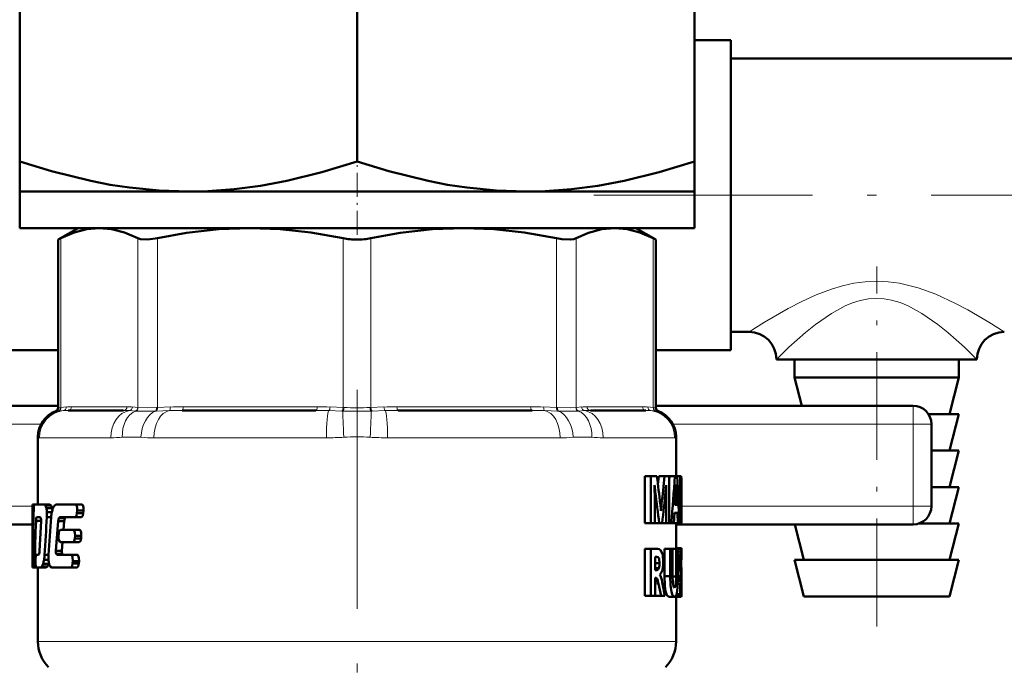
# Model space of a CAD drawing. Extents: x -1351 to 1763, y -1300 to 640.
# Tile 68 of 90: x 1093 to 1147, y -148 to -113. Entities that reach past the tile are written whole.
import ezdxf

# ---------------------------------------------------------------- set-up
doc = ezdxf.new("R2010")
doc.units = 0
doc.linetypes.add('DASHDOT', pattern=[18.5, 12, -3, 0.5, -3])

msp = doc.modelspace()

# ---------------------------------------------------------------- linework, layer by layer
at = {"color": 7, "lineweight": 50}
for p, q in [((1092.808, -120.659), (1092.808, -106.664)), ((1111.308, -120.659), (1111.308, -106.664)), ((1129.808, -106.664), (1129.808, -120.659)), ((1131.808, -114.011), (1129.808, -114.011)), ((1131.808, -131.011), (1131.808, -114.011)), ((1131.808, -126.107), (1131.808, -115.011)), ((1131.808, -115.011), (1151.808, -115.011)), ((1092.808, -120.659), (1092.808, -122.311)), ((1129.808, -122.311), (1129.808, -120.659)), ((1092.808, -122.311), (1102.058, -122.311)), ((1092.808, -122.311), (1092.808, -124.311)), ((1102.058, -122.311), (1111.308, -122.311)), ((1111.308, -122.311), (1120.558, -122.311)), ((1120.558, -122.311), (1129.808, -122.311)), ((1129.808, -122.311), (1129.808, -124.311)), ((1092.808, -124.311), (1111.308, -124.311)), ((1096.008, -124.311), (1094.912, -124.944)), ((1111.308, -124.311), (1129.808, -124.311)), ((1126.608, -124.311), (1127.704, -124.944)), ((1095.064, -124.867), (1094.912, -124.944)), ((1094.912, -134.166), (1094.912, -124.944)), ((1127.704, -124.944), (1127.552, -124.867)), ((1127.704, -134.166), (1127.704, -124.944)), ((1131.808, -130.011), (1131.808, -126.107)), ((1131.808, -130.011), (1132.808, -130.011)), ((1094.912, -131.011), (1090.808, -131.011)), ((1131.808, -131.011), (1127.704, -131.011)), ((1139.808, -131.511), (1134.308, -131.511)), ((1135.308, -131.511), (1135.308, -132.511)), ((1145.308, -131.511), (1139.808, -131.511)), ((1144.308, -131.511), (1144.308, -132.511)), ((1144.308, -132.511), (1135.308, -132.511)), ((1135.695, -134.061), (1135.308, -132.511)), ((1143.808, -134.511), (1144.308, -132.511)), ((1080.808, -134.061), (1094.912, -134.061)), ((1098.507, -134.311), (1095.469, -134.311)), ((1109.043, -134.311), (1101.71, -134.311)), ((1120.906, -134.311), (1113.573, -134.311)), ((1127.147, -134.311), (1124.109, -134.311)), ((1127.704, -134.061), (1141.808, -134.061)), ((1144.308, -134.511), (1142.643, -134.511)), ((1143.808, -136.511), (1144.308, -134.511)), ((1142.808, -135.061), (1142.808, -137.311)), ((1093.808, -135.759), (1093.808, -139.468)), ((1128.808, -135.758), (1128.808, -137.921)), ((1144.308, -136.511), (1142.808, -136.511)), ((1143.808, -138.511), (1144.308, -136.511)), ((1142.808, -137.311), (1142.808, -139.561)), ((1127.427, -137.921), (1127.095, -137.921)), ((1127.095, -140.499), (1127.095, -137.921)), ((1127.427, -137.921), (1127.757, -137.921)), ((1127.427, -140.499), (1127.427, -137.921)), ((1127.814, -138.377), (1127.864, -137.921)), ((1128.181, -137.921), (1127.864, -137.921)), ((1128.181, -137.921), (1128.42, -137.921)), ((1128.42, -137.921), (1128.42, -140.499)), ((1128.42, -138.154), (1128.437, -137.921)), ((1128.437, -137.921), (1128.743, -137.921)), ((1128.743, -137.921), (1128.865, -137.921)), ((1129.035, -137.921), (1128.865, -137.921)), ((1129.035, -137.921), (1129.093, -137.921)), ((1129.035, -140.499), (1129.035, -137.921)), ((1129.093, -137.921), (1129.108, -138.058)), ((1129.108, -138.059), (1129.108, -139.135)), ((1127.625, -138.404), (1127.631, -138.404)), ((1127.662, -138.764), (1127.632, -138.764)), ((1128.26, -138.404), (1128.264, -138.404)), ((1128.742, -139.481), (1128.795, -138.606)), ((1128.813, -138.613), (1128.794, -138.613)), ((1128.803, -138.381), (1128.806, -138.381)), ((1128.813, -138.613), (1128.86, -139.481)), ((1129.077, -140.028), (1129.077, -138.391)), ((1129.077, -138.391), (1129.091, -138.391)), ((1129.107, -138.603), (1129.077, -138.603)), ((1129.107, -138.603), (1129.108, -139.135)), ((1144.308, -138.511), (1142.808, -138.511)), ((1143.808, -140.511), (1144.308, -138.511)), ((1127.634, -139.073), (1127.634, -140.499)), ((1128.257, -138.956), (1128.214, -138.956)), ((1128.257, -140.499), (1128.257, -138.956)), ((1129.108, -139.184), (1129.077, -139.184)), ((1129.108, -139.251), (1129.107, -139.801)), ((1129.108, -139.135), (1129.108, -139.184)), ((1129.108, -139.184), (1129.108, -139.251)), ((1129.108, -139.251), (1129.108, -140.318)), ((1093.508, -139.468), (1093.513, -139.468)), ((1093.508, -139.468), (1093.508, -142.8)), ((1093.601, -139.468), (1093.513, -139.468)), ((1093.522, -139.803), (1093.513, -139.468)), ((1093.573, -139.803), (1093.522, -139.803)), ((1093.601, -139.468), (1094.145, -139.468)), ((1094.456, -139.468), (1094.145, -139.468)), ((1094.217, -139.523), (1094.145, -139.468)), ((1094.529, -139.523), (1094.217, -139.523)), ((1094.585, -139.67), (1094.271, -139.67)), ((1094.529, -139.523), (1094.456, -139.468)), ((1094.821, -139.468), (1095.86, -139.468)), ((1096.206, -139.468), (1095.86, -139.468)), ((1095.949, -139.942), (1095.962, -139.801)), ((1096.31, -139.801), (1095.961, -139.801)), ((1096.298, -139.942), (1096.31, -139.801)), ((1128.013, -139.445), (1127.943, -139.445)), ((1127.975, -139.817), (1127.978, -139.817)), ((1128.742, -139.481), (1128.86, -139.481)), ((1129.107, -139.801), (1129.077, -139.801)), ((1093.978, -140.37), (1093.703, -140.37)), ((1093.744, -140.157), (1093.935, -140.157)), ((1093.977, -140.387), (1093.898, -142.009)), ((1093.935, -140.157), (1093.971, -140.223)), ((1094.57, -139.889), (1094.301, -139.889)), ((1094.534, -140.158), (1094.301, -140.158)), ((1094.83, -141.543), (1094.918, -140.387)), ((1095.245, -140.387), (1094.918, -140.387)), ((1095.283, -140.224), (1094.956, -140.224)), ((1095.022, -140.157), (1095.848, -140.157)), ((1095.208, -140.852), (1095.245, -140.387)), ((1095.283, -140.224), (1095.351, -140.157)), ((1096.194, -140.157), (1095.848, -140.157)), ((1096.298, -139.942), (1095.949, -139.942)), ((1128.718, -139.927), (1128.68, -140.499)), ((1128.718, -139.927), (1128.881, -139.927)), ((1128.908, -140.499), (1128.88, -139.927)), ((1129.077, -140.028), (1129.091, -140.028)), ((1080.808, -140.561), (1093.508, -140.561)), ((1095.042, -140.852), (1095.741, -140.852)), ((1096.085, -140.852), (1095.741, -140.852)), ((1127.427, -140.499), (1127.095, -140.499)), ((1127.427, -140.499), (1127.634, -140.499)), ((1127.886, -140.499), (1127.634, -140.499)), ((1127.886, -140.499), (1128.047, -140.499)), ((1128.257, -140.499), (1128.047, -140.499)), ((1128.257, -140.499), (1128.42, -140.499)), ((1128.42, -140.499), (1128.538, -140.499)), ((1128.538, -140.499), (1128.68, -140.499)), ((1128.68, -140.499), (1128.908, -140.499)), ((1128.808, -140.499), (1128.808, -141.86)), ((1128.808, -140.561), (1141.808, -140.561)), ((1128.908, -140.499), (1128.989, -140.499)), ((1129.035, -140.499), (1128.989, -140.499)), ((1129.035, -140.499), (1129.093, -140.499)), ((1135.808, -142.511), (1135.32, -140.561)), ((1144.308, -140.511), (1142.12, -140.511)), ((1143.808, -142.511), (1144.308, -140.511)), ((1094.949, -141.065), (1094.938, -141.205)), ((1095.83, -141.328), (1095.842, -141.188)), ((1096.176, -141.328), (1095.83, -141.328)), ((1096.188, -141.188), (1095.842, -141.188)), ((1096.176, -141.328), (1096.188, -141.188)), ((1094.795, -142.006), (1094.83, -141.543)), ((1095.119, -142.006), (1094.795, -142.006)), ((1095.031, -141.541), (1095.729, -141.541)), ((1095.119, -142.006), (1095.154, -141.543)), ((1096.072, -141.541), (1095.729, -141.541)), ((1127.427, -141.907), (1127.095, -141.907)), ((1127.095, -144.485), (1127.095, -141.907)), ((1127.427, -141.907), (1127.783, -141.907)), ((1127.427, -144.485), (1127.427, -141.907)), ((1128.479, -141.907), (1128.168, -141.907)), ((1128.168, -143.397), (1128.168, -141.907)), ((1128.479, -141.907), (1128.618, -141.907)), ((1128.479, -143.397), (1128.479, -141.907)), ((1128.813, -141.907), (1128.618, -141.907)), ((1128.618, -141.907), (1128.618, -143.406)), ((1128.77, -141.907), (1128.771, -141.904)), ((1129.073, -141.904), (1128.773, -141.904)), ((1129.093, -141.86), (1128.792, -141.86)), ((1129.013, -141.86), (1128.808, -141.86)), ((1128.813, -141.907), (1128.906, -141.907)), ((1128.813, -143.427), (1128.813, -141.907)), ((1128.906, -141.907), (1128.906, -143.37)), ((1129.104, -141.884), (1129.108, -141.959)), ((1129.108, -141.959), (1129.108, -142.497)), ((1093.671, -142.449), (1093.666, -142.59)), ((1093.709, -142.236), (1093.84, -142.236)), ((1093.876, -142.171), (1093.839, -142.236)), ((1094.391, -142.504), (1094.143, -142.504)), ((1094.393, -142.234), (1094.174, -142.234)), ((1095.13, -142.169), (1094.806, -142.169)), ((1094.859, -142.236), (1094.806, -142.169)), ((1094.859, -142.236), (1095.622, -142.236)), ((1095.185, -142.236), (1095.13, -142.169)), ((1095.964, -142.236), (1095.622, -142.236)), ((1127.655, -143.068), (1127.655, -142.336)), ((1127.655, -142.336), (1127.754, -142.336)), ((1129.051, -142.042), (1128.906, -142.042)), ((1129.033, -142.28), (1128.906, -142.28)), ((1129.074, -142.472), (1129.072, -142.579)), ((1129.108, -142.497), (1129.073, -142.497)), ((1129.079, -142.39), (1129.074, -142.472)), ((1129.106, -142.418), (1129.077, -142.418)), ((1129.086, -142.337), (1129.079, -142.39)), ((1129.103, -142.362), (1129.082, -142.362)), ((1129.087, -142.627), (1129.087, -142.496)), ((1129.099, -142.329), (1129.088, -142.329)), ((1129.103, -142.362), (1129.099, -142.329)), ((1129.106, -142.418), (1129.103, -142.362)), ((1129.108, -142.497), (1129.106, -142.418)), ((1144.308, -142.511), (1135.308, -142.511)), ((1135.808, -144.511), (1135.308, -142.511)), ((1143.808, -144.511), (1144.308, -142.511)), ((1093.53, -142.712), (1093.508, -142.712)), ((1093.508, -142.8), (1093.508, -142.712)), ((1093.51, -142.925), (1093.508, -142.8)), ((1093.545, -142.925), (1093.51, -142.925)), ((1093.545, -142.925), (1093.602, -142.925)), ((1093.704, -142.925), (1093.602, -142.925)), ((1093.667, -142.712), (1093.632, -142.712)), ((1093.704, -142.925), (1093.959, -142.925)), ((1093.808, -142.925), (1093.808, -146.983)), ((1093.959, -142.925), (1094.027, -142.87)), ((1094.267, -142.925), (1093.959, -142.925)), ((1094.336, -142.87), (1094.027, -142.87)), ((1094.401, -142.722), (1094.091, -142.722)), ((1094.267, -142.925), (1094.336, -142.87)), ((1094.401, -142.722), (1094.414, -142.681)), ((1094.483, -142.87), (1094.568, -142.925)), ((1094.568, -142.925), (1095.61, -142.925)), ((1095.951, -142.925), (1095.61, -142.925)), ((1095.711, -142.712), (1095.723, -142.572)), ((1096.054, -142.712), (1095.711, -142.712)), ((1096.066, -142.572), (1095.723, -142.572)), ((1096.054, -142.712), (1096.066, -142.572)), ((1127.9, -142.681), (1127.655, -142.681)), ((1127.86, -142.958), (1127.655, -142.958)), ((1127.655, -143.068), (1127.75, -143.068)), ((1129.026, -142.627), (1128.906, -142.627)), ((1129.039, -143.067), (1128.906, -143.067)), ((1129.073, -142.579), (1129.074, -142.695)), ((1129.087, -142.627), (1129.073, -142.627)), ((1129.074, -142.695), (1129.08, -142.792)), ((1129.08, -142.792), (1129.088, -142.882)), ((1129.086, -142.859), (1129.087, -142.627)), ((1129.088, -142.882), (1129.096, -142.973)), ((1129.096, -142.973), (1129.104, -143.111)), ((1127.655, -143.497), (1127.655, -144.485)), ((1127.655, -143.497), (1127.714, -143.497)), ((1127.752, -143.519), (1127.656, -143.519)), ((1127.784, -143.584), (1127.656, -143.584)), ((1127.911, -143.324), (1127.911, -143.331)), ((1127.985, -143.484), (1128.017, -143.6)), ((1128.017, -143.6), (1128.045, -143.722)), ((1128.479, -143.397), (1128.168, -143.397)), ((1128.813, -143.427), (1128.618, -143.427)), ((1129.092, -143.568), (1128.904, -143.568)), ((1129.084, -143.471), (1128.905, -143.471)), ((1129.072, -143.375), (1128.906, -143.375)), ((1129.084, -143.471), (1129.072, -143.375)), ((1129.092, -143.568), (1129.084, -143.471)), ((1129.097, -143.678), (1129.092, -143.568)), ((1129.104, -143.111), (1129.107, -143.276)), ((1129.107, -143.276), (1129.108, -143.486)), ((1129.108, -143.486), (1129.108, -143.761)), ((1127.814, -143.686), (1127.656, -143.686)), ((1127.845, -143.821), (1127.814, -143.686)), ((1127.985, -144.485), (1127.845, -143.821)), ((1129.027, -143.812), (1128.899, -143.812)), ((1129.097, -143.678), (1128.902, -143.678)), ((1129.027, -144.388), (1129.027, -143.812)), ((1129.098, -143.813), (1129.027, -143.813)), ((1129.097, -143.917), (1129.04, -143.917)), ((1129.094, -144), (1129.054, -144)), ((1129.089, -144.054), (1129.067, -144.054)), ((1129.089, -144.054), (1129.094, -144)), ((1129.094, -144), (1129.097, -143.917)), ((1129.098, -143.813), (1129.097, -143.678)), ((1129.097, -143.917), (1129.098, -143.813)), ((1129.108, -144.124), (1129.105, -144.362)), ((1129.108, -143.761), (1129.108, -144.124)), ((1127.427, -144.485), (1127.095, -144.485)), ((1127.427, -144.485), (1127.655, -144.485)), ((1127.664, -144.485), (1127.655, -144.441)), ((1127.985, -144.485), (1127.664, -144.485)), ((1127.985, -144.485), (1128.199, -144.485)), ((1128.719, -144.533), (1128.412, -144.533)), ((1129.08, -144.533), (1128.78, -144.533)), ((1129.054, -144.497), (1128.785, -144.497)), ((1128.808, -144.533), (1128.808, -146.983)), ((1129.027, -144.388), (1128.834, -144.388)), ((1129.097, -144.493), (1129.08, -144.533)), ((1143.808, -144.511), (1135.808, -144.511))]:
    msp.add_line(p, q, dxfattribs=at)
at = {"color": 7, "linetype": 'DASHDOT', "lineweight": 18, "ltscale": 0.109586}
msp.add_line((1111.308, -124.677), (1111.308, -120.294), dxfattribs=at)
at = {"color": 7, "linetype": 'DASHDOT', "lineweight": 18}
for p, q in [((1124.293, -122.511), (1165.219, -122.511)), ((1111.308, -133.188), (1111.308, -163.923))]:
    msp.add_line(p, q, dxfattribs=at)
at = {"color": 7, "lineweight": 18}
for p, q in [((1095.064, -124.867), (1095.064, -134.153)), ((1099.281, -134.153), (1099.281, -124.867)), ((1100.363, -124.867), (1100.363, -134.153)), ((1110.543, -134.153), (1110.543, -124.867)), ((1112.073, -124.867), (1112.073, -134.153)), ((1122.253, -134.153), (1122.253, -124.867)), ((1123.335, -124.867), (1123.335, -134.153)), ((1127.552, -134.153), (1127.552, -124.867)), ((1094.911, -134.347), (1094.782, -134.353)), ((1094.932, -134.345), (1094.911, -134.347)), ((1094.912, -134.166), (1095.043, -134.155)), ((1095.198, -134.323), (1094.932, -134.345)), ((1095.043, -134.155), (1095.064, -134.153)), ((1095.064, -134.153), (1095.358, -134.124)), ((1095.654, -134.111), (1098.691, -134.111)), ((1099.143, -134.345), (1098.822, -134.323)), ((1098.987, -134.124), (1099.281, -134.153)), ((1099.17, -134.347), (1099.143, -134.345)), ((1099.281, -134.153), (1099.303, -134.155)), ((1100.314, -134.345), (1100.258, -134.347)), ((1100.311, -134.155), (1100.363, -134.153)), ((1101.011, -134.323), (1100.314, -134.345)), ((1100.363, -134.153), (1101.072, -134.124)), ((1101.786, -134.111), (1109.119, -134.111)), ((1110.48, -134.345), (1109.76, -134.323)), ((1109.834, -134.124), (1110.543, -134.153)), ((1110.539, -134.347), (1110.48, -134.345)), ((1110.543, -134.153), (1110.595, -134.155)), ((1112.021, -134.155), (1112.073, -134.153)), ((1112.073, -134.153), (1112.782, -134.124)), ((1112.136, -134.345), (1112.077, -134.347)), ((1112.856, -134.323), (1112.136, -134.345)), ((1113.496, -134.111), (1120.83, -134.111)), ((1121.544, -134.124), (1122.253, -134.153)), ((1122.302, -134.345), (1121.605, -134.323)), ((1122.253, -134.153), (1122.305, -134.155)), ((1122.358, -134.347), (1122.302, -134.345)), ((1123.313, -134.155), (1123.335, -134.153)), ((1123.335, -134.153), (1123.629, -134.124)), ((1123.473, -134.345), (1123.446, -134.347)), ((1123.794, -134.323), (1123.473, -134.345)), ((1123.925, -134.111), (1126.962, -134.111)), ((1127.258, -134.124), (1127.552, -134.153)), ((1127.684, -134.345), (1127.418, -134.323)), ((1127.552, -134.153), (1127.573, -134.155)), ((1127.573, -134.155), (1127.704, -134.166)), ((1127.705, -134.347), (1127.684, -134.345)), ((1127.834, -134.353), (1127.705, -134.347)), ((1141.808, -135.061), (1141.808, -134.061)), ((1080.808, -135.061), (1093.98, -135.061)), ((1128.636, -135.061), (1141.808, -135.061)), ((1141.808, -135.061), (1142.808, -135.061)), ((1141.808, -135.061), (1141.808, -139.561)), ((1093.823, -135.785), (1093.808, -135.758)), ((1093.888, -135.811), (1097.807, -135.811)), ((1099.454, -135.785), (1098.435, -135.785)), ((1100.174, -135.811), (1109.634, -135.811)), ((1112.982, -135.811), (1122.442, -135.811)), ((1124.181, -135.785), (1123.162, -135.785)), ((1124.809, -135.811), (1128.728, -135.811)), ((1128.808, -135.758), (1128.793, -135.785)), ((1080.808, -139.561), (1093.508, -139.561)), ((1129.108, -139.561), (1141.808, -139.561)), ((1141.808, -140.561), (1141.808, -139.561)), ((1141.808, -139.561), (1142.808, -139.561)), ((1127.845, -143.821), (1127.655, -143.821)), ((1093.808, -146.983), (1111.308, -146.983)), ((1111.308, -146.983), (1128.808, -146.983))]:
    msp.add_line(p, q, dxfattribs=at)
at = {"color": 7, "linetype": 'DASHDOT', "lineweight": 18, "ltscale": 0.493286}
msp.add_line((1139.808, -146.156), (1139.808, -126.424), dxfattribs=at)
at = {"color": 7, "lineweight": 50}
for points in [[(1102.058, -122.311), (1100.449, -122.258), (1098.835, -122.097), (1097.771, -121.936), (1096.703, -121.731), (1094.555, -121.198), (1092.808, -120.659)], [(1111.308, -120.659), (1109.382, -121.248), (1107.465, -121.72), (1106.013, -121.991), (1104.569, -122.181), (1103.13, -122.288), (1102.058, -122.311)], [(1120.558, -122.311), (1118.949, -122.258), (1117.335, -122.097), (1116.271, -121.936), (1115.203, -121.731), (1113.055, -121.198), (1111.308, -120.659)], [(1129.808, -120.659), (1127.882, -121.248), (1125.965, -121.72), (1124.513, -121.991), (1123.069, -122.181), (1121.63, -122.288), (1120.558, -122.311)], [(1097.173, -124.311), (1096.494, -124.371), (1095.797, -124.552), (1095.064, -124.867)], [(1099.281, -124.867), (1098.547, -124.552), (1097.851, -124.371), (1097.173, -124.311)], [(1105.453, -124.311), (1103.731, -124.377), (1101.961, -124.577), (1100.363, -124.867)], [(1110.543, -124.867), (1108.774, -124.552), (1107.093, -124.371), (1105.453, -124.311)], [(1117.163, -124.311), (1115.442, -124.377), (1113.672, -124.577), (1112.073, -124.867)], [(1122.253, -124.867), (1120.484, -124.552), (1118.803, -124.371), (1117.163, -124.311)], [(1125.443, -124.311), (1124.73, -124.377), (1123.997, -124.577), (1123.335, -124.867)], [(1127.552, -124.867), (1126.819, -124.552), (1126.122, -124.371), (1125.443, -124.311)], [(1100.363, -124.867), (1099.829, -124.941), (1099.426, -124.916), (1099.281, -124.867)], [(1123.335, -124.867), (1123.19, -124.917), (1123.006, -124.941), (1122.537, -124.917), (1122.253, -124.867)], [(1129.091, -138.391), (1129.095, -138.396), (1129.097, -138.402), (1129.101, -138.43), (1129.107, -138.603)], [(1093.601, -139.468), (1093.576, -139.641), (1093.575, -139.681)], [(1095.961, -139.801), (1095.954, -139.626), (1095.918, -139.516), (1095.898, -139.487), (1095.86, -139.468)], [(1096.31, -139.801), (1096.303, -139.627), (1096.266, -139.515), (1096.245, -139.487), (1096.206, -139.468)], [(1129.107, -139.801), (1129.098, -140.012), (1129.091, -140.028)], [(1093.703, -140.37), (1093.718, -140.215), (1093.728, -140.177), (1093.745, -140.157)], [(1094.956, -140.224), (1094.984, -140.178), (1095.022, -140.157)], [(1095.848, -140.157), (1095.917, -140.088), (1095.949, -139.942)], [(1096.194, -140.157), (1096.265, -140.088), (1096.298, -139.942)], [(1129.108, -140.318), (1129.105, -140.452), (1129.093, -140.499)], [(1095.042, -140.852), (1094.98, -140.916), (1094.949, -141.065)], [(1095.842, -141.188), (1095.835, -141.011), (1095.799, -140.899), (1095.779, -140.871), (1095.741, -140.852)], [(1096.188, -141.188), (1096.181, -141.011), (1096.144, -140.899), (1096.123, -140.871), (1096.085, -140.852)], [(1094.938, -141.205), (1094.945, -141.386), (1095.031, -141.541)], [(1095.729, -141.541), (1095.797, -141.474), (1095.83, -141.328)], [(1096.072, -141.541), (1096.142, -141.474), (1096.176, -141.328)], [(1127.783, -141.907), (1127.885, -141.926), (1127.976, -141.995), (1128.074, -142.234), (1128.104, -142.608)], [(1093.709, -142.236), (1093.685, -142.287), (1093.67, -142.449)], [(1095.723, -142.572), (1095.707, -142.354), (1095.68, -142.284), (1095.622, -142.236)], [(1096.066, -142.572), (1096.059, -142.394), (1096.022, -142.282), (1096.001, -142.255), (1095.964, -142.236)], [(1127.754, -142.336), (1127.814, -142.354), (1127.842, -142.381), (1127.875, -142.454), (1127.9, -142.681)], [(1093.53, -142.59), (1093.537, -142.89), (1093.541, -142.915), (1093.545, -142.925)], [(1093.602, -142.925), (1093.631, -142.751), (1093.632, -142.712)], [(1093.666, -142.59), (1093.666, -142.687), (1093.685, -142.889), (1093.692, -142.912), (1093.705, -142.925)], [(1095.61, -142.925), (1095.678, -142.858), (1095.711, -142.712)], [(1095.951, -142.925), (1096.02, -142.859), (1096.054, -142.712)], [(1127.86, -142.958), (1127.821, -143.031), (1127.75, -143.068)], [(1128.412, -144.533), (1128.296, -144.433), (1128.23, -144.229), (1128.188, -143.926), (1128.168, -143.397)], [(1128.719, -144.533), (1128.611, -144.444), (1128.547, -144.258), (1128.496, -143.891), (1128.479, -143.397)], [(1128.618, -143.406), (1128.63, -143.746), (1128.667, -143.966), (1128.686, -144.007), (1128.723, -144.032)], [(1128.906, -143.37), (1128.886, -144.045), (1128.849, -144.327), (1128.822, -144.426), (1128.785, -144.497), (1128.719, -144.533)], [(1128.723, -144.032), (1128.793, -143.867), (1128.813, -143.427)], [(1129.055, -144.009), (1129.067, -144.055), (1129.079, -144.074)]]:
    msp.add_lwpolyline(points, dxfattribs=at)
at = {"color": 7, "lineweight": 18}
for points in [[(1132.808, -130.011), (1133.65, -129.479), (1134.948, -128.726), (1135.708, -128.334), (1136.49, -127.977), (1137.326, -127.659), (1137.927, -127.479), (1138.548, -127.341), (1139.173, -127.255), (1139.808, -127.225)], [(1146.808, -130.011), (1145.965, -129.479), (1144.809, -128.804), (1144.14, -128.449), (1143.044, -127.942), (1142.087, -127.594), (1141.068, -127.341), (1140.442, -127.255), (1139.808, -127.225)], [(1134.308, -131.511), (1134.999, -130.846), (1135.913, -130.033), (1136.445, -129.605), (1137.326, -128.991), (1138.083, -128.579), (1138.485, -128.414), (1138.9, -128.285), (1139.351, -128.198), (1139.808, -128.168)], [(1145.308, -131.511), (1144.616, -130.844), (1143.702, -130.032), (1143.169, -129.604), (1142.289, -128.99), (1141.535, -128.58), (1141.09, -128.399), (1140.628, -128.264), (1140.22, -128.193), (1139.808, -128.168)], [(1099.303, -134.155), (1099.814, -134.166), (1100.311, -134.155)], [(1122.305, -134.155), (1123.002, -134.166), (1123.313, -134.155)]]:
    msp.add_lwpolyline(points, dxfattribs=at)
at = {"color": 7, "lineweight": 50}
for centre, radius, start, end in [((1111.299, -121.202), 3.742, 258.3446, 270.1449), ((1111.319, -121.217), 3.727, 269.8253, 281.6734), ((1132.808, -131.511), 1.5, 0, 90), ((1146.808, -131.511), 1.5, 90, 180), ((1095.308, -135.758), 1.5, 110.5177, 180.0166), ((1094.712, -134.166), 0.2, 290.5165, 359.9999), ((1127.904, -134.166), 0.2, 180.0001, 249.4835), ((1127.308, -135.758), 1.5, 360, 69.4823), ((1141.808, -135.061), 1, 0, 90), ((949.377, -160.487), 179.801, 6.71935, 7.20986), ((954.002, -119.492), 175.151, 353.4585, 353.96018), ((979.53, -127.347), 149.588, 354.95599, 355.94644), ((976.244, -146.563), 152.865, 2.27359, 3.24088), ((1098.885, -139.134), 28.749, 0.1221, 1.455), ((1136.462, -137.825), 8.85, 183.7528, 186.0891), ((958.027, -161.573), 171.162, 7.07256, 7.65807), ((954.107, -120.89), 175.041, 353.56813, 354.14514), ((1119.77, -137.973), 8.5, 354.7816, 357.0896), ((1154.6, -138.992), 26.343, 178.7215, 179.9219), ((1123.543, -138.305), 5.261, 356.7208, 359.1682), ((1135.105, -138.29), 6.3, 180.8269, 182.9355), ((1420.612, -142.879), 327.104, 179.4611, 179.97064), ((1422.727, -146.395), 329.221, 178.83156, 179.33789), ((1093.746, -139.781), 0.537, 11.9329, 28.8232), ((1092.916, -139.969), 1.387, 3.3335, 12.4548), ((1094.059, -139.781), 0.536, 11.9311, 28.8406), ((1095.841, -140.146), 1.296, 158.4683, 168.6111), ((1093.482, -139.925), 1.132, 8.1933, 13.0268), ((1095.151, -139.871), 0.553, 140.9405, 158.726), ((1094.833, -139.603), 0.137, 94.9628, 144.1433), ((1122.2, -140.129), 5.784, 3.0866, 6.7512), ((1138.444, -140.61), 10.496, 173.627, 175.6667), ((1141.808, -139.561), 1, 270, 360), ((1447.728, -152.306), 354.226, 178.06903, 178.44795), ((1093.32, -140.332), 0.659, 355.2142, 9.502), ((1533.138, -168.131), 439.727, 176.35272, 176.62366), ((1092.011, -140.023), 2.294, 356.6103, 3.3487), ((1595.358, -175.454), 502.066, 175.96892, 176.20644), ((1096.351, -140.267), 1.82, 168.052, 176.6245), ((1095.454, -140.426), 0.536, 157.8708, 175.9089), ((1095.78, -140.426), 0.536, 157.852, 175.9095), ((1093.095, -141.981), 0.804, 346.282, 357.9508), ((1095.252, -142.059), 0.46, 173.2936, 193.8034), ((1095.576, -142.059), 0.46, 173.2936, 193.8034), ((1128.845, -141.907), 0.0713, 137.9011, 177.4986), ((1130.219, -142.159), 1.174, 167.4145, 174.2396), ((1129.146, -141.907), 0.0722, 138.1208, 177.231), ((1129.079, -141.879), 0.0248, 349.9677, 54.469), ((1092.5, -142.225), 1.667, 342.641, 350.3676), ((1091.635, -142.075), 2.544, 350.2961, 356.4129), ((1096.311, -142.381), 1.924, 175.6816, 183.6876), ((1095.646, -142.434), 1.256, 183.2452, 193.3277), ((1136.044, -142.602), 7.019, 177.378, 180.2111), ((1132.78, -142.449), 3.75, 173.7637, 177.4237), ((1129.115, -142.337), 0.0281, 137.9531, 180.5121), ((1129.084, -142.329), 0.0146, 0.7968, 48.9847), ((1093.439, -142.528), 0.68, 329.83, 343.4584), ((1093.76, -142.528), 0.67, 329.3345, 343.2028), ((1094.897, -142.616), 0.486, 192.7626, 211.5581), ((1127.092, -142.708), 0.808, 341.9381, 1.9017), ((1127.336, -142.879), 0.74, 332.5324, 345.6697), ((1126.695, -142.701), 1.404, 345.1208, 353.6613), ((1125.923, -142.614), 2.181, 353.628, 0.1734), ((1135.582, -142.655), 6.556, 179.7565, 183.6024), ((1132.947, -142.797), 3.918, 183.9498, 188.4837), ((1127.709, -143.547), 0.0502, 32.7673, 84.4737), ((1127.529, -143.672), 0.269, 19.1426, 34.6328), ((1126.773, -143.947), 1.074, 14.1053, 19.7741), ((1127.683, -143.063), 0.347, 311.0813, 333.0587), ((1127.775, -143.463), 0.189, 22.913, 44.3273), ((1127.174, -143.74), 0.851, 17.4933, 24.2989), ((1076.18, -154.598), 52.992, 11.0019, 11.8436), ((1131.269, -143.587), 2.253, 185.724, 190.7737), ((1129.066, -144.056), 0.0224, 306.6994, 5.1885), ((1128.789, -144.507), 0.027, 201.3785, 250.9283), ((1129.618, -144.294), 0.599, 189.043, 199.7323), ((1129.107, -144.487), 0.0531, 189.8055, 239.3413), ((1127.943, -144.359), 1.163, 353.3792, 359.8357), ((1095.808, -146.983), 2, 180, 225), ((1126.808, -146.983), 2, 315, 360)]:
    msp.add_arc(centre, radius, start, end, dxfattribs=at)
at = {"color": 7, "lineweight": 18}
for centre, radius, start, end in [((1095.325, -135.791), 1.502, 105.9772, 179.784), ((1094.847, -134.162), 0.196, 289.2011, 2.0769), ((1094.869, -134.162), 0.195, 288.8448, 2.6072), ((1095.166, -134.135), 0.192, 279.6889, 3.0559), ((1095.456, -137.272), 2.96, 89.7465, 95.0069), ((1095.641, -137.24), 3.128, 89.7592, 95.1871), ((1098.52, -138.332), 4.021, 85.7024, 90.1944), ((1098.704, -137.24), 3.128, 84.8129, 90.2408), ((1098.788, -134.128), 0.199, 279.7602, 1.0432), ((1099.078, -134.155), 0.202, 288.6376, 0.5069), ((1099.101, -134.158), 0.202, 289.9883, 0.854), ((1099.687, -112.359), 21.995, 268.6539, 271.4886), ((1101.677, -153.965), 19.653, 89.9051, 91.9429), ((1101.754, -152.292), 18.18, 89.8986, 92.1508), ((1109.076, -155.025), 20.714, 88.1074, 90.0906), ((1109.152, -152.292), 18.18, 87.8492, 90.1014), ((1111.308, -89.835), 44.518, 269.0091, 270.9896), ((1111.267, -113.551), 20.615, 268.132, 270.1134), ((1111.353, -113.835), 20.331, 269.8741, 271.8833), ((1113.464, -152.292), 18.18, 89.8986, 92.1508), ((1113.54, -155.025), 20.714, 89.9094, 91.8927), ((1120.862, -152.292), 18.18, 87.8492, 90.1014), ((1120.939, -153.965), 19.653, 88.0571, 90.0949), ((1122.929, -112.349), 22.005, 268.5123, 271.3456), ((1123.515, -134.158), 0.202, 179.146, 250.0117), ((1123.537, -134.155), 0.202, 179.4931, 251.3624), ((1123.911, -137.24), 3.128, 89.7592, 95.1871), ((1123.828, -134.128), 0.199, 178.9568, 260.2398), ((1124.096, -138.332), 4.021, 89.8056, 94.2976), ((1126.975, -137.24), 3.128, 84.8129, 90.2408), ((1127.16, -137.272), 2.96, 84.9931, 90.2535), ((1127.45, -134.135), 0.192, 176.9441, 260.3111), ((1127.747, -134.162), 0.195, 177.3928, 251.1552), ((1127.769, -134.162), 0.196, 177.9231, 250.7989), ((1127.291, -135.791), 1.502, 0.216, 74.0228), ((1093.878, -135.738), 0.073, 220.243, 277.8347), ((1097.827, -128.662), 7.149, 269.8403, 274.8785), ((1100.132, -126.868), 8.944, 265.6487, 270.2682), ((1109.678, -119.805), 16.006, 269.8409, 273.2556), ((1111.406, -147.656), 11.899, 90.4739, 93.9469), ((1111.21, -147.656), 11.898, 86.0531, 89.5262), ((1112.938, -119.789), 16.022, 266.7462, 270.1574), ((1122.484, -126.877), 8.935, 269.7295, 274.3536), ((1124.79, -128.654), 7.157, 265.1242, 270.157), ((1128.738, -135.739), 0.0729, 262.143, 319.7781)]:
    msp.add_arc(centre, radius, start, end, dxfattribs=at)
for centre, major_axis, ratio, start_param, end_param in [((1095.381, -135.811), (0, 1.5), 0.995414, 0.123342, 1.570796), ((1095.469, -134.111), (0, -0.2), 0.92388, 0, 1.570796), ((1098.964, -135.811), (0, 1.5), 0.771505, 0.123342, 1.570796), ((1099.538, -135.785), (0.143, -1.493), 0.734075, 3.351169, 4.642046), ((1098.507, -134.111), (0, -0.2), 0.92388, 0, 1.570796), ((1100.47, -135.785), (-0.132, -1.494), 0.675962, 3.481187, 4.772063), ((1101.128, -135.811), (0, 1.5), 0.636223, 0.123342, 1.570796), ((1100.23, -134.155), (0.007, -0.2), 0.408466, 0.272287, 1.557437), ((1100.287, -134.153), (0.008, -0.2), 0.382405, 0.255495, 1.554996), ((1100.995, -134.124), (0.008, -0.2), 0.382432, 0.102908, 1.555785), ((1101.71, -134.111), (0, -0.2), 0.382683, 0, 1.570796), ((1109.043, -134.111), (0, -0.2), 0.382683, 0, 1.570796), ((1109.777, -135.811), (0, 1.5), 0.095659, 0.123342, 1.570796), ((1109.757, -134.124), (-0.008, -0.2), 0.382432, 0.132932, 1.585808), ((1110.466, -134.153), (-0.008, -0.2), 0.382405, 0.287096, 1.586597), ((1110.649, -135.785), (0.097, -1.497), 0.041092, 3.418838, 4.709715), ((1110.524, -134.155), (-0.006, -0.2), 0.356255, 0.297028, 1.582178), ((1112.092, -134.155), (0.006, -0.2), 0.356255, 4.701007, 5.986158), ((1111.967, -135.785), (-0.097, -1.497), 0.041092, 1.57347, 2.864347), ((1112.15, -134.153), (0.008, -0.2), 0.382405, 4.696589, 5.996089), ((1112.859, -134.124), (0.008, -0.2), 0.382432, 4.697377, 6.150253), ((1112.839, -135.811), (0, -1.5), 0.095659, 1.570796, 3.018251), ((1113.573, -134.111), (0, -0.2), 0.382683, 4.712389, 6.283185), ((1120.906, -134.111), (0, -0.2), 0.382683, 4.712389, 6.283185), ((1121.621, -134.124), (-0.008, -0.2), 0.382432, 4.727401, 6.180277), ((1121.488, -135.811), (0, -1.5), 0.636223, 1.570796, 3.018251), ((1122.329, -134.153), (-0.008, -0.2), 0.382405, 4.728189, 6.02769), ((1122.386, -134.155), (-0.007, -0.2), 0.408466, 4.725748, 6.010898), ((1122.146, -135.785), (0.132, -1.494), 0.675962, 1.511122, 2.801999), ((1123.078, -135.785), (-0.143, -1.493), 0.734075, 1.64114, 2.932016), ((1123.652, -135.811), (0, -1.5), 0.771505, 1.570796, 3.018251), ((1124.109, -134.111), (0, 0.2), 0.92388, 1.570796, 3.141593), ((1127.147, -134.111), (0, 0.2), 0.92388, 1.570796, 3.141593), ((1127.235, -135.811), (0, -1.5), 0.995414, 1.570796, 3.018251)]:
    msp.add_ellipse(centre, major_axis=major_axis, ratio=ratio, start_param=start_param, end_param=end_param, dxfattribs=at)

doc.saveas('drawing.dxf')
